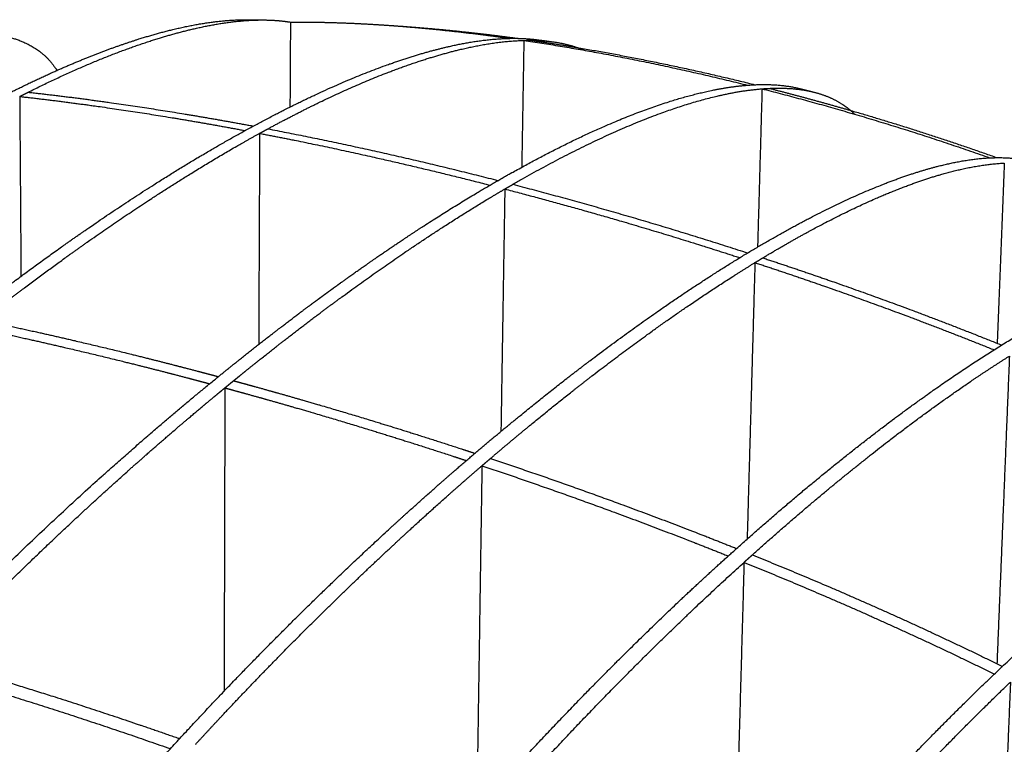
# Model space of a CAD drawing. Header units: millimetres. Extents: x 4869.14 to 4875.07, y 2221.36 to 2228.96.
# Tile 18 of 19: x 4873.93 to 4874.62, y 2228.02 to 2228.52. Entities that reach past the tile are written whole.
import ezdxf

# ---------------------------------------------------------------- set-up
doc = ezdxf.new("R2010")
doc.units = ezdxf.units.MM
doc.layers.add('MEDIDAS', color=7, linetype='Continuous', true_color=0x7d26cd)

# ---------------------------------------------------------------- blocks, each defined once
blk = doc.blocks.new('Sleet_2.00_iso')
at = {"layer": 'MEDIDAS', "color": 12, "lineweight": -3, "true_color": 0xc80000}
for points, weights, knots in [([(4873.93993, 2228.47309), (4873.9695, 2228.48786), (4873.99878, 2228.50033), (4874.02645, 2228.50915), (4874.05103, 2228.51699), (4874.07931, 2228.52349), (4874.10472, 2228.52301)], [848.287346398, 853.330236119, 858.508663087, 863.636533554, 868.242968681, 873.756556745, 879.159583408], [283.320669, 283.320669, 283.320669, 283.320669, 301.615884, 301.615884, 301.615884, 319.497671, 319.497671, 319.497671, 319.497671]), ([(4873.9599, 2228.48817), (4873.97795, 2228.49618), (4873.99571, 2228.50312), (4874.01287, 2228.50868), (4874.03775, 2228.51675), (4874.06642, 2228.52351), (4874.09218, 2228.5232)], [854.017096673, 857.179896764, 860.368405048, 863.538851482, 868.178660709, 873.74037128, 879.190468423], [289.519819, 289.519819, 289.519819, 289.519819, 300.870693, 300.870693, 300.870693, 318.915944, 318.915944, 318.915944, 318.915944]), ([(4874.18262, 2228.51977), (4874.20262, 2228.5185), (4874.22242, 2228.51663), (4874.25189, 2228.5132), (4874.26245, 2228.51183), (4874.27309, 2228.51033)], [878.675641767, 877.374328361, 876.125295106, 874.313034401, 873.672606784, 873.036627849], [401.910111, 401.910111, 401.910111, 401.910111, 409.233852, 409.233852, 413.270224, 413.270224, 413.270224, 413.270224]), ([(4874.21081, 2228.51775), (4874.22585, 2228.51655), (4874.24071, 2228.51504), (4874.26282, 2228.5124), (4874.27055, 2228.51141), (4874.27833, 2228.51033)], [878.375560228, 877.413357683, 876.483844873, 875.128088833, 874.658968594, 874.192201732], [394.888823, 394.888823, 394.888823, 394.888823, 400.43224, 400.43224, 403.384019, 403.384019, 403.384019, 403.384019]), ([(4873.8827, 2228.51331), (4873.89811, 2228.51497), (4873.91364, 2228.51476), (4873.92728, 2228.51103), (4873.93875, 2228.50789), (4873.95091, 2228.50171), (4873.95911, 2228.48935), (4873.95936, 2228.48896), (4873.95962, 2228.48856), (4873.95987, 2228.48816)], [877.773081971, 880.793576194, 883.972359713, 886.99350381, 889.550154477, 892.447394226, 894.908290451, 894.986247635, 895.063917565, 895.141261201], [300.9623, 300.9623, 300.9623, 300.9623, 311.322063, 311.322063, 311.322063, 320.259739, 320.259739, 320.259739, 320.537348, 320.537348, 320.537348, 320.537348]), ([(4873.89783, 2228.31754), (4873.91137, 2228.32811), (4873.92487, 2228.33834), (4873.95264, 2228.3588), (4873.96693, 2228.369), (4874.00921, 2228.39815), (4874.03716, 2228.41607), (4874.09156, 2228.44792), (4874.11853, 2228.46219), (4874.17044, 2228.48585), (4874.19637, 2228.49573), (4874.22094, 2228.50221), (4874.23746, 2228.50657), (4874.25567, 2228.50998), (4874.27311, 2228.51033)], [807.838026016, 809.824702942, 811.829448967, 816.017891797, 818.209416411, 824.819966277, 829.327070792, 838.417635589, 843.089752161, 852.461373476, 857.339925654, 862.192086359, 865.486521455, 869.234351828, 873.040203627], [268.640442, 268.640442, 268.640442, 268.640442, 276.609141, 276.609141, 285.180011, 285.180011, 302.288908, 302.288908, 319.376531, 319.376531, 336.388045, 336.388045, 336.388045, 348.932834, 348.932834, 348.932834, 348.932834]), ([(4874.10577, 2228.44775), (4874.12269, 2228.45693), (4874.13947, 2228.46536), (4874.18176, 2228.48463), (4874.20777, 2228.49454), (4874.2324, 2228.50099), (4874.24838, 2228.50518), (4874.26595, 2228.50846), (4874.28285, 2228.50891)], [838.600754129, 841.523249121, 844.481833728, 852.150910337, 857.058302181, 861.937862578, 865.135677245, 868.760211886, 872.44910856], [306.306005, 306.306005, 306.306005, 306.306005, 317.102857, 317.102857, 334.203571, 334.203571, 334.203571, 346.371668, 346.371668, 346.371668, 346.371668]), ([(4873.57099, 2228.21504), (4873.62262, 2228.26267), (4873.67473, 2228.30605), (4873.72505, 2228.34401), (4873.77517, 2228.38182), (4873.82544, 2228.41571), (4873.90232, 2228.46032), (4873.93148, 2228.47556), (4873.9599, 2228.48817)], [796.162420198, 802.807542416, 809.870590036, 817.017616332, 824.263026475, 831.882110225, 844.217049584, 849.085825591, 854.017096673], [213.529004, 213.529004, 213.529004, 213.529004, 242.47633, 242.47633, 242.47633, 271.822135, 271.822135, 289.519819, 289.519819, 289.519819, 289.519819]), ([(4873.63983, 2227.81152), (4873.65678, 2227.83671), (4873.67373, 2227.8602), (4873.68933, 2227.88098), (4873.75184, 2227.96419), (4873.82053, 2228.04093), (4873.91454, 2228.13643), (4873.94609, 2228.16672), (4873.99254, 2228.20906), (4874.00791, 2228.22269), (4874.03039, 2228.2421), (4874.03758, 2228.24823), (4874.04833, 2228.25727), (4874.0519, 2228.26025), (4874.05725, 2228.26469), (4874.05904, 2228.26616), (4874.06171, 2228.26836), (4874.0626, 2228.2691), (4874.06437, 2228.27056), (4874.06526, 2228.27129), (4874.06654, 2228.27233), (4874.06694, 2228.27266), (4874.06772, 2228.2733), (4874.06812, 2228.27362), (4874.06851, 2228.27394), (4874.0689, 2228.27426), (4874.0693, 2228.27458), (4874.07008, 2228.27522), (4874.07048, 2228.27554), (4874.07176, 2228.27658), (4874.07264, 2228.2773), (4874.07441, 2228.27874), (4874.0753, 2228.27945), (4874.07795, 2228.2816), (4874.07972, 2228.28302), (4874.08502, 2228.28727), (4874.08854, 2228.29008), (4874.09909, 2228.29842), (4874.1061, 2228.30388), (4874.12776, 2228.32051), (4874.14238, 2228.33138), (4874.18555, 2228.36239), (4874.21406, 2228.38142), (4874.29536, 2228.4309), (4874.35152, 2228.45884), (4874.40038, 2228.47142), (4874.41227, 2228.47448), (4874.42505, 2228.47695), (4874.43768, 2228.47794)], [744.740027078, 746.384654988, 748.120172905, 749.768011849, 756.442321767, 764.672832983, 776.738877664, 780.968900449, 787.403357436, 789.576700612, 792.806370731, 793.849704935, 795.421448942, 795.946532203, 796.73584039, 796.999229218, 797.39473312, 797.526638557, 797.790589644, 797.922635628, 798.11327968, 798.171821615, 798.288932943, 798.347502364, 798.406085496, 798.464668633, 798.52326551, 798.640486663, 798.699110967, 798.890112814, 799.022546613, 799.28755317, 799.420126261, 799.81805339, 800.083617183, 800.881133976, 801.413927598, 803.015564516, 804.087786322, 807.435379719, 809.729140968, 816.648259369, 821.369383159, 835.429585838, 845.819108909, 855.830415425, 858.302926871, 861.028271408, 863.836359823], [141.089952, 141.089952, 141.089952, 141.089952, 150.444313, 150.444313, 150.444313, 185.752262, 185.752262, 203.845505, 203.845505, 212.910664, 212.910664, 217.207441, 217.207441, 219.355914, 219.355914, 220.430161, 220.430161, 220.967286, 220.967286, 221.504412, 221.504412, 221.742361, 221.742361, 221.980311, 221.980311, 221.980311, 222.218243, 222.218243, 222.456175, 222.456175, 222.99326, 222.99326, 223.530345, 223.530345, 224.604516, 224.604516, 226.752856, 226.752856, 231.049531, 231.049531, 240.114753, 240.114753, 258.208119, 258.208119, 293.516309, 293.516309, 293.516309, 302.873669, 302.873669, 302.873669, 302.873669]), ([(4873.93409, 2228.47014), (4873.96128, 2228.4671), (4873.9885, 2228.46344), (4874.04009, 2228.45551), (4874.06499, 2228.45124), (4874.08999, 2228.44654)], [847.300834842, 845.632864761, 844.005406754, 840.996251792, 839.576565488, 838.180002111], [608.366404, 608.366404, 608.366404, 608.366404, 618.258487, 618.258487, 627.308005, 627.308005, 627.308005, 627.308005]), ([(4873.93993, 2228.47308), (4873.96824, 2228.46996), (4873.99661, 2228.46614), (4874.04811, 2228.45818), (4874.07183, 2228.45412), (4874.09571, 2228.44966)], [848.287837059, 846.548033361, 844.851117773, 841.848721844, 840.496084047, 839.160613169], [606.253429, 606.253429, 606.253429, 606.253429, 616.588263, 616.588263, 625.211934, 625.211934, 625.211934, 625.211934]), ([(4874.27528, 2228.40938), (4874.3215, 2228.43598), (4874.36863, 2228.45807), (4874.41042, 2228.46888), (4874.42229, 2228.47195), (4874.43503, 2228.47443), (4874.44764, 2228.47543)], [829.628568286, 837.847739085, 846.718481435, 855.310636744, 857.782007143, 860.505977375, 863.312693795], [41.232923, 41.232923, 41.232923, 41.232923, 71.535998, 71.535998, 71.535998, 80.889036, 80.889036, 80.889036, 80.889036]), ([(4874.47338, 2228.47567), (4874.47513, 2228.47524), (4874.47687, 2228.47481), (4874.47861, 2228.47437), (4874.48005, 2228.47401), (4874.48149, 2228.47364), (4874.48292, 2228.47328)], [872.211280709, 872.148631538, 872.085563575, 872.022076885, 871.96973886, 871.917121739, 871.864225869], [444.677464, 444.677464, 444.677464, 444.677464, 445.29058, 445.29058, 445.29058, 445.791858, 445.791858, 445.791858, 445.791858]), ([(4874.48384, 2228.47305), (4874.49104, 2228.47122), (4874.49778, 2228.4684), (4874.50378, 2228.46438), (4874.5065, 2228.46257), (4874.50918, 2228.46042), (4874.51173, 2228.45788)], [871.830463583, 873.637711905, 875.408560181, 877.097431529, 877.861827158, 878.642856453, 879.42247165], [90.263476, 90.263476, 90.263476, 90.263476, 96.296142, 96.296142, 96.296142, 98.919767, 98.919767, 98.919767, 98.919767]), ([(4873.90814, 2228.31541), (4873.92175, 2228.32605), (4873.9353, 2228.33635), (4873.96318, 2228.35694), (4873.97753, 2228.3672), (4874.01997, 2228.39653), (4874.04803, 2228.41455), (4874.0837, 2228.43547), (4874.0919, 2228.44014), (4874.10007, 2228.44464)], [807.281655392, 809.279664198, 811.295911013, 815.507580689, 817.710901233, 824.357055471, 828.888844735, 834.837785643, 836.225634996, 837.622459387], [266.092667, 266.092667, 266.092667, 266.092667, 274.107242, 274.107242, 282.724009, 282.724009, 299.924267, 299.924267, 305.099559, 305.099559, 305.099559, 305.099559]), ([(4874.10006, 2228.44463), (4874.11297, 2228.44215), (4874.1259, 2228.43956), (4874.17875, 2228.42855), (4874.21907, 2228.41916), (4874.25943, 2228.40881)], [837.620254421, 836.904752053, 836.195557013, 833.334460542, 831.22054575, 829.169289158], [628.519744, 628.519744, 628.519744, 628.519744, 633.177049, 633.177049, 647.496237, 647.496237, 647.496237, 647.496237]), ([(4874.24607, 2228.22087), (4874.2601, 2228.23285), (4874.27407, 2228.24445), (4874.30171, 2228.26673), (4874.31543, 2228.27746), (4874.35598, 2228.30813), (4874.38274, 2228.32703), (4874.43472, 2228.36067), (4874.46045, 2228.37579), (4874.50983, 2228.40095), (4874.53445, 2228.41155), (4874.55768, 2228.41861), (4874.57433, 2228.42366), (4874.59275, 2228.42764), (4874.61005, 2228.42784)], [790.030374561, 792.175607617, 794.342349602, 798.706595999, 800.90991713, 807.556073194, 812.087863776, 821.228099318, 825.926509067, 835.349937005, 840.257330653, 845.136892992, 848.669285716, 852.72236246, 856.80771335], [0, 0, 0, 0, 8.617076, 8.617076, 17.233843, 17.233843, 34.434101, 34.434101, 51.612691, 51.612691, 68.713405, 68.713405, 68.713405, 82.154609, 82.154609, 82.154609, 82.154609]), ([(4874.44816, 2228.35852), (4874.46382, 2228.36795), (4874.47933, 2228.37665), (4874.51887, 2228.39694), (4874.54333, 2228.40755), (4874.56642, 2228.41468), (4874.58194, 2228.41946), (4874.59899, 2228.42332), (4874.61526, 2228.42406)], [821.320594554, 824.170070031, 827.053358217, 834.621162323, 839.499716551, 844.351879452, 847.643707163, 851.388212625, 855.190960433], [40.814235, 40.814235, 40.814235, 40.814235, 51.338563, 51.338563, 68.350077, 68.350077, 68.350077, 80.884932, 80.884932, 80.884932, 80.884932]), ([(4874.08207, 2228.27356), (4874.08274, 2228.2741), (4874.08341, 2228.27464), (4874.08495, 2228.2759), (4874.08584, 2228.27662), (4874.08849, 2228.27876), (4874.09026, 2228.28019), (4874.09555, 2228.28444), (4874.09907, 2228.28725), (4874.1096, 2228.2956), (4874.1166, 2228.30107), (4874.13823, 2228.31773), (4874.15282, 2228.32861), (4874.19594, 2228.35966), (4874.22441, 2228.37872), (4874.25801, 2228.39924), (4874.26384, 2228.40272), (4874.26968, 2228.40613)], [798.336577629, 798.436102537, 798.535666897, 798.76777378, 798.900346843, 799.298273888, 799.563837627, 800.361354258, 800.894147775, 802.495784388, 803.568006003, 806.915598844, 809.209359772, 816.128477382, 820.849600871, 826.612182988, 827.623543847, 828.64569747], [0.609218, 0.609218, 0.609218, 0.609218, 1.012949, 1.012949, 1.550034, 1.550034, 2.624204, 2.624204, 4.772545, 4.772545, 9.06922, 9.06922, 18.134441, 18.134441, 36.227808, 36.227808, 40.0211, 40.0211, 40.0211, 40.0211]), ([(4874.2697, 2228.40615), (4874.31031, 2228.39557), (4874.35125, 2228.38395), (4874.40549, 2228.36723), (4874.41887, 2228.363), (4874.43227, 2228.35865)], [828.64967322, 826.607673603, 824.612438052, 822.057261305, 821.435255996, 820.819348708], [648.70827, 648.70827, 648.70827, 648.70827, 663.027458, 663.027458, 667.684754, 667.684754, 667.684754, 667.684754]), ([(4874.25978, 2228.21981), (4874.27273, 2228.23086), (4874.28562, 2228.24157), (4874.31211, 2228.26299), (4874.32574, 2228.27368), (4874.36601, 2228.30426), (4874.3926, 2228.3231), (4874.42664, 2228.34523), (4874.4347, 2228.35031), (4874.44272, 2228.35522)], [789.997778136, 791.984462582, 793.989216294, 798.177667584, 800.369192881, 806.979744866, 811.486850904, 817.456991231, 818.891727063, 820.335933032], [0.602446, 0.602446, 0.602446, 0.602446, 8.571173, 8.571173, 17.142044, 17.142044, 34.25094, 34.25094, 39.600268, 39.600268, 39.600268, 39.600268]), ([(4874.42712, 2228.15499), (4874.45061, 2228.17609), (4874.47396, 2228.19602), (4874.51965, 2228.23289), (4874.54222, 2228.25004), (4874.60731, 2228.29602), (4874.65125, 2228.3225), (4874.69105, 2228.33902), (4874.71958, 2228.35086), (4874.75345, 2228.36061), (4874.77944, 2228.35492)], [782.298486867, 785.992067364, 789.761494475, 797.378797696, 801.265718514, 812.913737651, 821.279864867, 829.515581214, 835.522765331, 843.072690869, 849.90828154], [0, 0, 0, 0, 14.925204, 14.925204, 29.843766, 29.843766, 59.227221, 59.227221, 59.227221, 82.546648, 82.546648, 82.546648, 82.546648]), ([(4874.44274, 2228.35523), (4874.46886, 2228.34665), (4874.49503, 2228.33763), (4874.54974, 2228.31783), (4874.57888, 2228.30674), (4874.60816, 2228.29495)], [820.339863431, 819.149399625, 817.982941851, 815.607018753, 814.376692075, 813.179586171], [668.896491, 668.896491, 668.896491, 668.896491, 677.94602, 677.94602, 687.838175, 687.838175, 687.838175, 687.838175]), ([(4874.44816, 2228.35852), (4874.4731, 2228.35032), (4874.49802, 2228.34175), (4874.55259, 2228.32207), (4874.58295, 2228.31053), (4874.61343, 2228.29823)], [821.320472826, 820.183185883, 819.07148638, 816.695535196, 815.412296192, 814.166590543], [666.656193, 666.656193, 666.656193, 666.656193, 675.279875, 675.279875, 685.614777, 685.614777, 685.614777, 685.614777]), ([(4873.90814, 2228.31541), (4873.91257, 2228.31449), (4873.917, 2228.31355), (4873.94707, 2228.30712), (4873.97285, 2228.30123), (4874.01098, 2228.292), (4874.02328, 2228.28894), (4874.04177, 2228.28422), (4874.04794, 2228.28263), (4874.05721, 2228.2802), (4874.0603, 2228.27939), (4874.06494, 2228.27816), (4874.06649, 2228.27775), (4874.0692, 2228.27702), (4874.07037, 2228.27671), (4874.07153, 2228.2764)], [807.281550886, 807.043214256, 806.80560642, 805.201163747, 803.851415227, 801.893738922, 801.268587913, 800.337589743, 800.028352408, 799.566174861, 799.412392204, 799.18213757, 799.105455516, 798.97125346, 798.91370295, 798.856191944], [643.205124, 643.205124, 643.205124, 643.205124, 644.775138, 644.775138, 653.840298, 653.840298, 658.137075, 658.137075, 660.285548, 660.285548, 661.359795, 661.359795, 661.89692, 661.89692, 662.300681, 662.300681, 662.300681, 662.300681]), ([(4873.90198, 2228.31058), (4873.90641, 2228.30965), (4873.91085, 2228.30871), (4873.94094, 2228.30226), (4873.96674, 2228.29636), (4874.00489, 2228.28711), (4874.0172, 2228.28404), (4874.03571, 2228.27931), (4874.04188, 2228.27771), (4874.05116, 2228.27528), (4874.05425, 2228.27446), (4874.0589, 2228.27323), (4874.06045, 2228.27282), (4874.06316, 2228.2721), (4874.06432, 2228.27178), (4874.06549, 2228.27147)], [806.381585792, 806.143247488, 805.905637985, 804.301189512, 802.951436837, 800.993754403, 800.36860142, 799.437600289, 799.128361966, 798.666182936, 798.512399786, 798.28214441, 798.205462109, 798.071264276, 798.01371823, 797.956211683], [640.173973, 640.173973, 640.173973, 640.173973, 641.743993, 641.743993, 650.809153, 650.809153, 655.10593, 655.10593, 657.254403, 657.254403, 658.32865, 658.32865, 658.865775, 658.865775, 659.269503, 659.269503, 659.269503, 659.269503]), ([(4874.44095, 2228.15316), (4874.4858, 2228.1934), (4874.53051, 2228.2297), (4874.58834, 2228.27081), (4874.60361, 2228.28109), (4874.61877, 2228.29062)], [782.307563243, 789.418096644, 796.881085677, 807.124548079, 809.91042699, 812.741117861], [0.607073, 0.607073, 0.607073, 0.607073, 29.345806, 29.345806, 39.674054, 39.674054, 39.674054, 39.674054]), ([(4874.07906, 2228.2711), (4874.07945, 2228.27142), (4874.07985, 2228.27174), (4874.08063, 2228.27238), (4874.08102, 2228.2727), (4874.08163, 2228.2732), (4874.08185, 2228.27338), (4874.08207, 2228.27356)], [797.886306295, 797.944889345, 798.003486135, 798.120707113, 798.179331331, 798.270833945, 798.30370297, 798.3365763], [0, 0, 0, 0, 0.2379319, 0.2379319, 0.4758638, 0.4758638, 0.6092172, 0.6092172, 0.6092172, 0.6092172]), ([(4874.08207, 2228.27356), (4874.08324, 2228.27324), (4874.08441, 2228.27292), (4874.08712, 2228.27218), (4874.08867, 2228.27176), (4874.09333, 2228.27048), (4874.09644, 2228.26962), (4874.10576, 2228.26703), (4874.11198, 2228.26529), (4874.13067, 2228.25998), (4874.14316, 2228.25635), (4874.18209, 2228.24479), (4874.20863, 2228.23654), (4874.23979, 2228.22642), (4874.2444, 2228.22491), (4874.24902, 2228.22338)], [798.3365763, 798.279303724, 798.222070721, 798.088792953, 798.012778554, 797.784946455, 797.633338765, 797.179364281, 796.877837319, 795.976687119, 795.380424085, 793.540721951, 792.311391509, 790.896743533, 790.688422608, 790.480650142], [663.519162, 663.519162, 663.519162, 663.519162, 663.922894, 663.922894, 664.459979, 664.459979, 665.534149, 665.534149, 667.68249, 667.68249, 671.979164, 671.979164, 681.044386, 681.044386, 682.614394, 682.614394, 682.614394, 682.614394]), ([(4873.87364, 2228.08059), (4873.88042, 2228.08766), (4873.88714, 2228.09458), (4873.92528, 2228.13341), (4873.9568, 2228.16374), (4874.00319, 2228.20613), (4874.01854, 2228.21978), (4874.04098, 2228.23921), (4874.04817, 2228.24535), (4874.0589, 2228.2544), (4874.06247, 2228.25739), (4874.06782, 2228.26183), (4874.0696, 2228.26331), (4874.07226, 2228.26551), (4874.07315, 2228.26624), (4874.07471, 2228.26753), (4874.07538, 2228.26808), (4874.07605, 2228.26863)], [769.549898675, 770.411682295, 771.272793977, 776.219154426, 780.449165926, 786.883606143, 789.05694372, 792.286605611, 793.329937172, 794.901677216, 795.426759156, 796.216065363, 796.479453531, 796.874956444, 797.006861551, 797.23828361, 797.337770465, 797.437297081], [180.438558, 180.438558, 180.438558, 180.438558, 184.236687, 184.236687, 202.32993, 202.32993, 211.39509, 211.39509, 215.691866, 215.691866, 217.84034, 217.84034, 218.914587, 218.914587, 219.451712, 219.451712, 219.85645, 219.85645, 219.85645, 219.85645]), ([(4874.07604, 2228.26862), (4874.07626, 2228.2688), (4874.07648, 2228.26898), (4874.0771, 2228.26949), (4874.07749, 2228.26981), (4874.07827, 2228.27045), (4874.07867, 2228.27077), (4874.07906, 2228.2711)], [797.436594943, 797.469388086, 797.502185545, 797.59351298, 797.652052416, 797.769158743, 797.827725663, 797.886306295], [219.8554736, 219.8554736, 219.8554736, 219.8554736, 219.9888369, 219.9888369, 220.2267867, 220.2267867, 220.4647365, 220.4647365, 220.4647365, 220.4647365]), ([(4874.07604, 2228.26862), (4874.07721, 2228.2683), (4874.07838, 2228.26799), (4874.0811, 2228.26724), (4874.08265, 2228.26682), (4874.08731, 2228.26554), (4874.09042, 2228.26468), (4874.09975, 2228.26209), (4874.10597, 2228.26034), (4874.12468, 2228.25501), (4874.13717, 2228.25138), (4874.17613, 2228.23979), (4874.20269, 2228.23153), (4874.23388, 2228.22138), (4874.2385, 2228.21987), (4874.24312, 2228.21834)], [797.436594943, 797.379317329, 797.322079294, 797.188796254, 797.112781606, 796.884948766, 796.733340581, 796.279364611, 795.977836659, 795.076683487, 794.48041847, 792.640710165, 791.411375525, 789.996730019, 789.78841572, 789.580649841], [660.487982, 660.487982, 660.487982, 660.487982, 660.891748, 660.891748, 661.428833, 661.428833, 662.503004, 662.503004, 664.651344, 664.651344, 668.948019, 668.948019, 678.013241, 678.013241, 679.583193, 679.583193, 679.583193, 679.583193]), ([(4874.61119, 2228.07339), (4874.6408, 2228.1015), (4874.67026, 2228.12749), (4874.72706, 2228.17341), (4874.7552, 2228.19406), (4874.78214, 2228.21112), (4874.81152, 2228.22972), (4874.84193, 2228.24559), (4874.86887, 2228.25338), (4874.88501, 2228.25805), (4874.90193, 2228.26039), (4874.9159, 2228.2565), (4874.9183, 2228.25583), (4874.92073, 2228.25494), (4874.9231, 2228.25378)], [775.357913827, 780.155328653, 785.116967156, 795.144744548, 800.353031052, 805.589743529, 811.379192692, 817.700519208, 823.837065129, 827.558459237, 831.684290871, 835.551787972, 836.221075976, 836.913704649, 837.615735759], [0, 0, 0, 0, 19.286461, 19.286461, 38.524192, 38.524192, 38.524192, 60.178427, 60.178427, 60.178427, 73.440395, 73.440395, 73.440395, 75.780125, 75.780125, 75.780125, 75.780125]), ([(4873.72886, 2227.45244), (4873.72406, 2227.46152), (4873.72091, 2227.47342), (4873.72055, 2227.48898), (4873.72012, 2227.50726), (4873.72361, 2227.52774), (4873.72935, 2227.54854), (4873.73694, 2227.57609), (4873.74845, 2227.60414), (4873.76012, 2227.62896), (4873.79592, 2227.7051), (4873.84767, 2227.78191), (4873.88939, 2227.83849), (4873.91959, 2227.87946), (4873.95083, 2227.91843), (4874.0114, 2227.98975), (4874.0419, 2228.02352), (4874.10145, 2228.08621), (4874.13109, 2228.11578), (4874.17472, 2228.15722), (4874.18916, 2228.17057), (4874.21776, 2228.19636), (4874.23197, 2228.20882), (4874.24607, 2228.22087)], [734.453852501, 733.15756959, 732.013255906, 731.170293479, 730.182246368, 729.76402617, 729.717617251, 729.65618904, 730.245175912, 731.024680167, 733.426820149, 738.62357986, 743.140787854, 746.446169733, 750.07597673, 757.441288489, 761.320865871, 769.192545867, 773.262408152, 779.45242124, 781.54238286, 785.755935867, 787.885145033, 790.030374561], [103.289474, 103.289474, 103.289474, 103.289474, 108.39543, 108.39543, 108.39543, 114.270451, 114.270451, 114.270451, 122.178056, 122.178056, 122.178056, 147.552614, 147.552614, 147.552614, 164.653328, 164.653328, 181.831918, 181.831918, 199.032176, 199.032176, 207.648943, 207.648943, 216.266019, 216.266019, 216.266019, 216.266019]), ([(4874.25978, 2228.21981), (4874.30499, 2228.20473), (4874.35054, 2228.18842), (4874.40714, 2228.16661), (4874.41852, 2228.16214), (4874.42999, 2228.15756)], [789.997779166, 787.980898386, 786.018670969, 783.677414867, 783.212256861, 782.748855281], [683.833184, 683.833184, 683.833184, 683.833184, 699.137752, 699.137752, 702.936095, 702.936095, 702.936095, 702.936095]), ([(4874.05579, 2228.02217), (4874.06515, 2228.03238), (4874.07448, 2228.04238), (4874.1132, 2228.08322), (4874.14263, 2228.11265), (4874.18597, 2228.1539), (4874.20031, 2228.1672), (4874.22773, 2228.19199), (4874.24086, 2228.20357), (4874.25391, 2228.21479)], [761.239885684, 762.451659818, 763.672774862, 768.817893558, 772.866856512, 779.024967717, 781.104049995, 785.149412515, 787.118259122, 789.101244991], [176.125729, 176.125729, 176.125729, 176.125729, 181.479965, 181.479965, 198.588862, 198.588862, 207.159732, 207.159732, 215.133104, 215.133104, 215.133104, 215.133104]), ([(4874.25389, 2228.21477), (4874.29913, 2228.19965), (4874.34472, 2228.18331), (4874.40137, 2228.16146), (4874.41276, 2228.15699), (4874.42424, 2228.1524)], [789.097732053, 787.080835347, 785.118592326, 782.777327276, 782.31217512, 781.848779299], [680.801982, 680.801982, 680.801982, 680.801982, 696.106607, 696.106607, 699.904885, 699.904885, 699.904885, 699.904885]), ([(4873.98279, 2227.40158), (4873.96492, 2227.40647), (4873.94603, 2227.42073), (4873.94576, 2227.46049), (4873.94563, 2227.47902), (4873.9496, 2227.49992), (4873.95572, 2227.52095), (4873.96402, 2227.54951), (4873.97637, 2227.57863), (4873.98854, 2227.60397), (4874.0278, 2227.68573), (4874.08422, 2227.76818), (4874.12849, 2227.82748), (4874.1787, 2227.89475), (4874.23162, 2227.95699), (4874.30595, 2228.03744), (4874.33072, 2228.06301), (4874.37932, 2228.111), (4874.4034, 2228.13369), (4874.42712, 2228.15499)], [737.149842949, 733.549722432, 729.302282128, 727.151872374, 726.153912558, 725.778801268, 725.78685051, 725.797785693, 726.514756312, 727.400093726, 730.271930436, 736.325414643, 741.441093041, 747.330953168, 754.128650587, 764.295696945, 767.817907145, 774.954167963, 778.604873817, 782.298486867], [88.59833, 88.59833, 88.59833, 88.59833, 101.725374, 101.725374, 101.725374, 107.65627, 107.65627, 107.65627, 115.861449, 115.861449, 115.861449, 143.629574, 143.629574, 143.629574, 173.013029, 173.013029, 187.931591, 187.931591, 202.856795, 202.856795, 202.856795, 202.856795]), ([(4874.24176, 2227.94915), (4874.25956, 2227.96978), (4874.27721, 2227.98951), (4874.34184, 2228.05955), (4874.38943, 2228.10658), (4874.43522, 2228.14799)], [753.646642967, 755.985248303, 758.359432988, 767.314088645, 774.31676321, 781.409104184], [162.047599, 162.047599, 162.047599, 162.047599, 172.383064, 172.383064, 201.123439, 201.123439, 201.123439, 201.123439]), ([(4873.87364, 2228.08059), (4873.91632, 2228.06833), (4873.9594, 2228.05496), (4874.01653, 2228.03584), (4874.03062, 2228.03101), (4874.04475, 2228.02606)], [769.549669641, 767.507689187, 765.512472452, 762.957305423, 762.335291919, 761.71937667], [569.644817, 569.644817, 569.644817, 569.644817, 583.963937, 583.963937, 588.621317, 588.621317, 588.621317, 588.621317]), ([(4874.20206, 2227.46004), (4874.20229, 2227.47902), (4874.20716, 2227.50073), (4874.21393, 2227.52191), (4874.2237, 2227.55248), (4874.23796, 2227.58372), (4874.25128, 2227.60988), (4874.27134, 2227.64931), (4874.29457, 2227.68771), (4874.31613, 2227.72079), (4874.35137, 2227.77486), (4874.38941, 2227.82588), (4874.42485, 2227.87002), (4874.45652, 2227.90948), (4874.48855, 2227.94648), (4874.55046, 2228.0137), (4874.58121, 2228.04492), (4874.61119, 2228.07339)], [727.090011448, 726.06820635, 725.797260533, 725.924271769, 726.107665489, 727.129574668, 728.255119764, 729.957752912, 732.352721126, 734.737088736, 738.668889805, 743.390746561, 748.04681746, 752.258358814, 756.741560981, 765.827795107, 770.560496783, 775.357913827], [89.255305, 89.255305, 89.255305, 89.255305, 95.324469, 95.324469, 95.324469, 104.262144, 104.262144, 104.262144, 117.524112, 117.524112, 117.524112, 139.178347, 139.178347, 139.178347, 158.416079, 158.416079, 177.70254, 177.70254, 177.70254, 177.70254]), ([(4874.43102, 2227.85723), (4874.43606, 2227.8636), (4874.44105, 2227.86983), (4874.44598, 2227.87591), (4874.47596, 2227.91293), (4874.5062, 2227.94771), (4874.56384, 2228.01018), (4874.59198, 2228.03884), (4874.6195, 2228.06518)], [746.989582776, 747.651309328, 748.312662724, 748.971076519, 753.002149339, 757.269321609, 765.777887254, 770.118685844, 774.519864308], [136.117375, 136.117375, 136.117375, 136.117375, 139.185625, 139.185625, 139.185625, 157.45494, 157.45494, 175.155136, 175.155136, 175.155136, 175.155136])]:
    blk.add_rational_spline(points, weights, degree=3, knots=knots, dxfattribs=at)
for points, weights, degree in [([(4874.09218, 2228.52319), (4874.09571, 2228.52315), (4874.09924, 2228.52309), (4874.10276, 2228.52303)], [879.190567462, 879.183706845, 879.175303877, 879.165359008], 3), ([(4874.09426, 2228.52316), (4874.09565, 2228.52312), (4874.09704, 2228.52307), (4874.09842, 2228.52298)], [879.633700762, 879.932404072, 880.230686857, 880.528378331], 3), ([(4874.10472, 2228.52301), (4874.11046, 2228.5229), (4874.11606, 2228.52243), (4874.12144, 2228.52155)], [879.159583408, 880.389690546, 881.614066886, 882.820702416], 3), ([(4874.1214, 2228.52154), (4874.12122, 2228.49213), (4874.12106, 2228.46283)], [882.811723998, 884.600864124, 886.39000425], 2), ([(4874.12145, 2228.52154), (4874.14159, 2228.52174), (4874.16221, 2228.52106), (4874.18262, 2228.51977)], [882.807874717, 881.39597218, 880.008388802, 878.675641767], 3), ([(4874.18262, 2228.51977), (4874.19203, 2228.51917), (4874.20143, 2228.5185), (4874.21081, 2228.51775)], [878.675603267, 878.586606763, 878.486577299, 878.375523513], 3), ([(4874.27311, 2228.51033), (4874.27933, 2228.51045), (4874.28546, 2228.51018), (4874.29138, 2228.50943)], [873.040203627, 874.406956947, 875.78119308, 877.144600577], 3), ([(4874.28288, 2228.50891), (4874.28213, 2228.46493), (4874.2814, 2228.42122)], [872.454292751, 875.102499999, 877.750707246], 2), ([(4874.28288, 2228.50891), (4874.28288, 2228.50891), (4874.28289, 2228.50891), (4874.2829, 2228.50891)], [872.454292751, 872.455819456, 872.457346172, 872.458872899], 3), ([(4874.2829, 2228.50891), (4874.28464, 2228.50895), (4874.28638, 2228.50897), (4874.2881, 2228.50895)], [872.458872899, 872.841346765, 873.224509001, 873.607955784], 3), ([(4874.2829, 2228.50891), (4874.33394, 2228.50133), (4874.38632, 2228.49071), (4874.43769, 2228.47794)], [872.452869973, 869.439033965, 866.532665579, 863.837331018], 3), ([(4874.2881, 2228.50895), (4874.2986, 2228.50743), (4874.30915, 2228.50577), (4874.31975, 2228.50398)], [873.607955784, 872.984115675, 872.364815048, 871.751013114], 3), ([(4874.2881, 2228.50895), (4874.29308, 2228.5089), (4874.29798, 2228.50858), (4874.30274, 2228.50794)], [873.607941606, 874.714740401, 875.82391017, 876.925739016], 3), ([(4874.29138, 2228.50943), (4874.29489, 2228.50898), (4874.29839, 2228.50852), (4874.3019, 2228.50805)], [877.144628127, 877.07877753, 877.011358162, 876.942370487], 3), ([(4874.2923, 2228.50931), (4874.29388, 2228.50909), (4874.29544, 2228.50884), (4874.29699, 2228.50856)], [877.358499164, 877.723662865, 878.087979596, 878.45109663], 3), ([(4874.30274, 2228.50794), (4874.31046, 2228.50691), (4874.31783, 2228.50503), (4874.32458, 2228.5021)], [876.925739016, 878.72021085, 880.495211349, 882.208786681], 3), ([(4874.31975, 2228.50398), (4874.36058, 2228.49711), (4874.40199, 2228.48838), (4874.44277, 2228.47825)], [871.751013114, 869.393941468, 867.117956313, 864.977376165], 3), ([(4874.43768, 2228.47794), (4874.45004, 2228.4789), (4874.46226, 2228.47843), (4874.47338, 2228.47568)], [863.836359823, 866.601884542, 869.447663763, 872.211226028], 3), ([(4874.44766, 2228.47543), (4874.44935, 2228.47557), (4874.45104, 2228.47567), (4874.45273, 2228.47575)], [863.317714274, 863.696364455, 864.076518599, 864.457759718], 3), ([(4874.45273, 2228.47574), (4874.46353, 2228.47624), (4874.47411, 2228.47553), (4874.48384, 2228.47305)], [864.45804893, 866.907518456, 869.401857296, 871.830463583], 3), ([(4874.45273, 2228.47575), (4874.47132, 2228.47102), (4874.4901, 2228.46591), (4874.50898, 2228.46045)], [864.457759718, 863.493266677, 862.539011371, 861.601972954], 3), ([(4873.93409, 2228.47014), (4873.93604, 2228.47113), (4873.93798, 2228.47211), (4873.93993, 2228.47308)], [847.300834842, 847.629221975, 847.958240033, 848.287837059], 3), ([(4873.93409, 2228.47014), (4873.93454, 2228.40769), (4873.93498, 2228.34578)], [847.300834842, 850.967331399, 854.633827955], 2), ([(4874.44766, 2228.47543), (4874.44611, 2228.42052), (4874.44456, 2228.36602)], [863.317714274, 866.599770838, 869.881827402], 2), ([(4874.44766, 2228.47543), (4874.4994, 2228.46226), (4874.55271, 2228.44626), (4874.60515, 2228.42769)], [863.317714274, 860.640366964, 858.037896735, 855.65336959], 3), ([(4874.47443, 2228.47541), (4874.47581, 2228.47505), (4874.47717, 2228.47465), (4874.47852, 2228.47422)], [872.473011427, 872.818540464, 873.16269865, 873.505166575], 3), ([(4874.50898, 2228.46045), (4874.54263, 2228.4507), (4874.57654, 2228.43981), (4874.61005, 2228.42784)], [861.601972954, 859.936186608, 858.324810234, 856.807053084], 3), ([(4874.10006, 2228.44463), (4874.09974, 2228.37127), (4874.09943, 2228.29865)], [837.620254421, 841.888947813, 846.157641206], 2), ([(4874.10006, 2228.44463), (4874.10196, 2228.44568), (4874.10386, 2228.44672), (4874.10577, 2228.44775)], [837.620254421, 837.946567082, 838.273369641, 838.600624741], 3), ([(4874.10577, 2228.44775), (4874.1585, 2228.43766), (4874.21191, 2228.42564), (4874.26501, 2228.41203)], [838.600624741, 835.683338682, 832.851335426, 830.147851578], 3), ([(4874.61005, 2228.42784), (4874.62113, 2228.42797), (4874.63174, 2228.42655), (4874.64115, 2228.42288)], [856.80771335, 859.442653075, 862.091018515, 864.621768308], 3), ([(4874.61528, 2228.42407), (4874.61278, 2228.36152), (4874.6103, 2228.29952)], [855.196476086, 858.914615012, 862.632753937], 2), ([(4874.2697, 2228.40615), (4874.27156, 2228.40723), (4874.27342, 2228.40831), (4874.27528, 2228.40938)], [828.64967322, 828.974788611, 829.300995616, 829.628235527], 3), ([(4874.27528, 2228.40938), (4874.32879, 2228.39546), (4874.38327, 2228.3796), (4874.4377, 2228.36194)], [829.628235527, 826.937032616, 824.308681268, 821.799717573], 3), ([(4874.53007, 2228.40893), (4874.53007, 2228.40891), (4874.53007, 2228.40889), (4874.53007, 2228.40888)], [887.194626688, 887.196065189, 887.197503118, 887.198940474], 3), ([(4874.2697, 2228.40615), (4874.26835, 2228.32184), (4874.26701, 2228.2385)], [828.64967322, 833.519831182, 838.389989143], 2), ([(4874.44274, 2228.35523), (4874.44003, 2228.25904), (4874.43735, 2228.16412)], [820.339863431, 825.864950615, 831.3900378], 2), ([(4874.44274, 2228.35523), (4874.44455, 2228.35634), (4874.44636, 2228.35743), (4874.44816, 2228.35852)], [820.339863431, 820.666262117, 820.993144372, 821.320472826], 3), ([(4874.6188, 2228.29064), (4874.61445, 2228.18348), (4874.61017, 2228.07791)], [812.74696389, 818.877108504, 825.007253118], 2), ([(4874.07604, 2228.26862), (4874.07576, 2228.16297), (4874.07548, 2228.05886)], [797.436594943, 803.375426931, 809.314258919], 2), ([(4874.25389, 2228.21477), (4874.25487, 2228.21561), (4874.25586, 2228.21646), (4874.25684, 2228.2173)], [789.097732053, 789.247575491, 789.397499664, 789.547502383], 3), ([(4874.25684, 2228.2173), (4874.25782, 2228.21814), (4874.2588, 2228.21898), (4874.25978, 2228.21981)], [789.547502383, 789.697489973, 789.847582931, 789.997779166], 3), ([(4874.25389, 2228.21477), (4874.25207, 2228.09464), (4874.25027, 2227.97652)], [789.097732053, 795.811724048, 802.525716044], 2), ([(4874.43521, 2228.14799), (4874.43617, 2228.14885), (4874.43712, 2228.14972), (4874.43808, 2228.15058)], [781.407691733, 781.557566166, 781.70748064, 781.857432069], 3), ([(4874.43808, 2228.15058), (4874.43904, 2228.15144), (4874.43999, 2228.1523), (4874.44095, 2228.15316)], [781.857432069, 782.007408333, 782.15754464, 782.307838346], 3), ([(4874.44095, 2228.15316), (4874.49786, 2228.13015), (4874.55656, 2228.10432), (4874.61398, 2228.07603)], [782.307838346, 780.032734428, 777.810890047, 775.808016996], 3), ([(4874.43521, 2228.14799), (4874.43175, 2228.02476), (4874.42835, 2227.90366)], [781.407691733, 788.261609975, 795.115528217], 2), ([(4874.43521, 2228.14799), (4874.49217, 2228.12493), (4874.55092, 2228.09906), (4874.60839, 2228.07073)], [781.407691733, 779.13257309, 776.910713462, 774.907825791], 3), ([(4873.86716, 2228.07381), (4873.92349, 2228.0576), (4873.98092, 2228.03931), (4874.03838, 2228.01911)], [768.728269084, 766.037071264, 763.408725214, 760.899766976], 3), ([(4874.61952, 2228.06521), (4874.61507, 2227.95751), (4874.61069, 2227.85145)], [774.523197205, 780.489235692, 786.455274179], 2)]:
    blk.add_rational_spline(points, weights, degree=degree, dxfattribs=at)

msp = doc.modelspace()

# ---------------------------------------------------------------- block references
msp.add_blockref('Sleet_2.00_iso', (0, 0))

doc.saveas('drawing.dxf')
